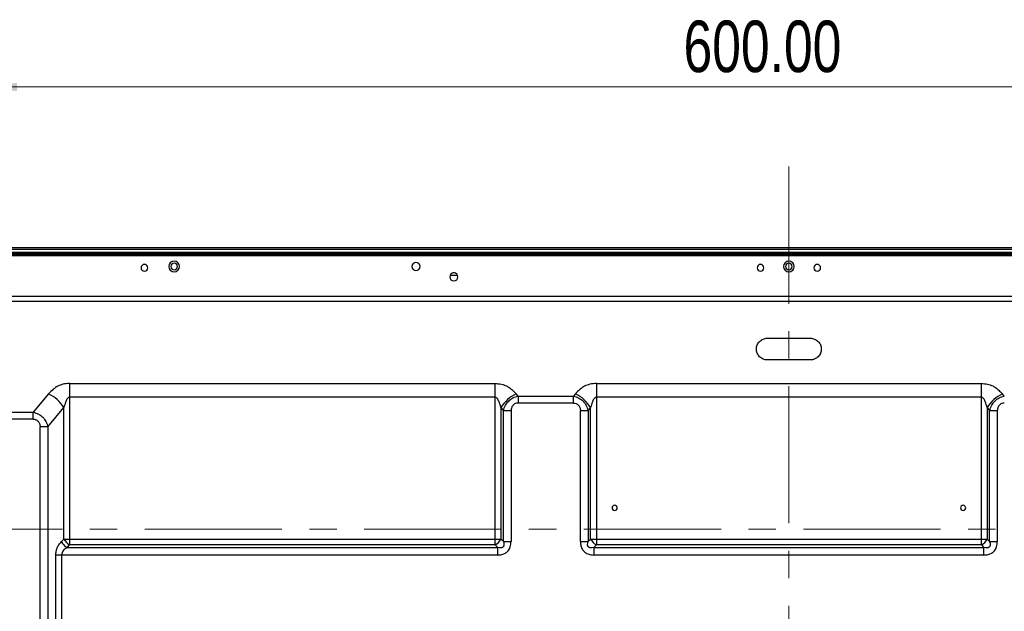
# Model space of a CAD drawing. Header units: millimetres. Extents: x 0 to 1118, y 0 to 864.
# Tile 74 of 256: x 803 to 894, y 460 to 514. Entities that reach past the tile are written whole.
import ezdxf

# ---------------------------------------------------------------- set-up
doc = ezdxf.new("R2010")
doc.units = ezdxf.units.MM
doc.linetypes.add('CENTERX2', pattern=[20.32, 12.7, -2.54, 2.54, -2.54])
doc.styles.add('SLDTEXTSTYLE0', font='TXT', dxfattribs={"width": 0.75})
doc.dimstyles.new('SLDDIMSTYLE4', dxfattribs={"dimtxt": 4.7625, "dimasz": 3.556, "dimexe": 0, "dimexo": 0.0625, "dimgap": 1.190625, "dimtad": 1, "dimlfac": 4, "dimrnd": 1e-09, "dimzin": 4, "dimdsep": 46, "dimtxsty": 'SLDTEXTSTYLE0', "dimsah": 1, "dimcen": 0.09, "dimadec": 0, "dimazin": 1, "dimtfac": 1, "dimtofl": 0, "dimtmove": 0, "dimatfit": 3, "dimfxl": 1, "dimfrac": 2, "dimtolj": 1, "dimtzin": 12, "dimarcsym": 0})

# ---------------------------------------------------------------- blocks, each defined once
blk = doc.blocks.new('_D_15')
at = {"color": 7, "linetype": 'Continuous', "lineweight": 0}
for p, q in [((799.262, 468.125), (799.262, 509.042)), ((949.262, 468.125), (949.262, 509.042)), ((949.262, 508.042), (799.262, 508.042))]:
    blk.add_line(p, q, dxfattribs=at)
at = {"color": 7, "linetype": 'Continuous', "lineweight": 18}
for points in [[(799.262, 508.042), (802.818, 507.661), (802.818, 508.423)], [(949.262, 508.042), (945.706, 508.423), (945.706, 507.661)]]:
    blk.add_solid(points, dxfattribs=at)
at = {"color": 7, "linetype": 'Continuous', "lineweight": 18, "insert": (864.511, 514.182), "char_height": 4.7625, "attachment_point": 1, "style": 'SLDTEXTSTYLE0'}
blk.add_mtext('600.00', dxfattribs=at)

msp = doc.modelspace()

# ---------------------------------------------------------------- linework, layer by layer
at = {"color": 7, "linetype": 'CENTERX2', "lineweight": 18}
for p, q in [((874.2623, 500.6948), (874.2623, 274.2629)), ((949.2623, 467.1253), (799.2623, 467.1253))]:
    msp.add_line(p, q, dxfattribs=at)
at = {"color": 7, "linetype": 'Continuous', "lineweight": 25}
for p, q in [((1053.5473, 493.1706), (694.9773, 493.1706)), ((694.9773, 493.0456), (1053.5473, 493.0456)), ((692.7023, 492.5456), (1055.8223, 492.5456)), ((1055.8223, 492.4206), (692.7023, 492.4206)), ((694.9773, 492.7456), (1053.5473, 492.7456)), ((694.9773, 492.6706), (1053.5473, 492.6706)), ((843.6071, 490.5919), (842.8975, 490.5919)), ((843.3048, 490.8419), (843.1998, 490.8419)), ((696.582, 488.6786), (1051.9426, 488.6786)), ((1051.9426, 488.1965), (696.582, 488.1965)), ((872.2623, 484.7956), (876.2623, 484.7956)), ((876.2623, 482.7956), (872.2623, 482.7956)), ((807.698, 480.621), (847.0766, 480.621)), ((807.698, 480.621), (807.698, 479.3354)), ((847.0766, 479.3354), (847.0766, 480.621)), ((856.448, 480.621), (892.0766, 480.621)), ((856.448, 480.621), (856.448, 479.3354)), ((892.0766, 479.3354), (892.0766, 480.621)), ((805.7534, 479.6611), (804.3249, 477.9586)), ((807.698, 479.3354), (807.698, 466.2163)), ((847.0766, 479.3354), (807.698, 479.3354)), ((847.0766, 466.2163), (847.0766, 479.3354)), ((849.1997, 479.4483), (849.0212, 479.6611)), ((849.1997, 479.4483), (854.3249, 479.4483)), ((849.1997, 479.4483), (849.1997, 478.8056)), ((854.5034, 479.6611), (854.3249, 479.4483)), ((854.3249, 478.8056), (854.3249, 479.4483)), ((856.448, 479.3354), (856.448, 466.2163)), ((892.0766, 479.3354), (856.448, 479.3354)), ((892.0766, 466.2163), (892.0766, 479.3354)), ((894.1997, 479.4483), (894.0212, 479.6611)), ((854.3249, 478.8056), (849.1997, 478.8056)), ((794.1997, 477.9586), (804.3249, 477.9586)), ((804.3249, 477.3159), (804.3249, 477.9586)), ((805.6802, 476.6028), (807.1676, 478.3755)), ((807.1676, 466.2163), (807.1676, 478.3755)), ((847.607, 478.3755), (847.8444, 478.0925)), ((847.607, 478.3755), (847.607, 466.2163)), ((848.5515, 478.0925), (847.8444, 478.0925)), ((847.8444, 465.9788), (847.8444, 478.0925)), ((848.5515, 478.0925), (848.5515, 465.9788)), ((854.9731, 465.9788), (854.9731, 478.0925)), ((855.6802, 478.0925), (854.9731, 478.0925)), ((855.6802, 478.0925), (855.9176, 478.3755)), ((855.6802, 478.0925), (855.6802, 465.9788)), ((855.9176, 466.2163), (855.9176, 478.3755)), ((892.607, 478.3755), (892.8444, 478.0925)), ((892.607, 478.3755), (892.607, 466.2163)), ((893.5515, 478.0925), (892.8444, 478.0925)), ((892.8444, 465.9788), (892.8444, 478.0925)), ((893.5515, 478.0925), (893.5515, 465.9788)), ((804.3249, 477.3159), (794.1997, 477.3159)), ((804.9731, 430.2288), (804.9731, 476.6028)), ((805.6802, 476.6028), (804.9731, 476.6028)), ((805.6802, 476.6028), (805.6802, 430.2288)), ((807.1676, 466.2163), (806.9302, 465.9788)), ((807.1676, 466.2163), (807.698, 466.2163)), ((807.4605, 465.4485), (807.698, 465.6859)), ((807.698, 466.2163), (847.0766, 466.2163)), ((807.698, 466.2163), (807.698, 465.6859)), ((847.0766, 465.6859), (807.698, 465.6859)), ((847.0766, 466.2163), (847.607, 466.2163)), ((847.0766, 465.6859), (847.0766, 466.2163)), ((847.0766, 465.6859), (847.3141, 465.4485)), ((847.8444, 465.9788), (847.607, 466.2163)), ((847.8444, 465.9788), (848.5515, 465.9788)), ((854.9731, 465.9788), (855.6802, 465.9788)), ((855.9176, 466.2163), (855.6802, 465.9788)), ((856.2105, 465.4485), (856.448, 465.6859)), ((856.448, 466.2163), (856.448, 465.6859)), ((856.448, 466.2163), (892.0766, 466.2163)), ((892.0766, 465.6859), (856.448, 465.6859)), ((892.0766, 466.2163), (892.607, 466.2163)), ((892.0766, 465.6859), (892.0766, 466.2163)), ((892.0766, 465.6859), (892.3141, 465.4485)), ((892.8444, 465.9788), (892.607, 466.2163)), ((892.8444, 465.9788), (893.5515, 465.9788)), ((806.4176, 458.3198), (806.4176, 464.7414)), ((806.948, 464.7414), (806.4176, 464.7414)), ((806.948, 464.7414), (806.948, 458.3198)), ((847.3141, 464.7414), (806.948, 464.7414)), ((807.4605, 465.4485), (847.3141, 465.4485)), ((847.3141, 464.7414), (847.3141, 465.4485)), ((856.2105, 465.4485), (856.2105, 464.7414)), ((856.2105, 465.4485), (892.3141, 465.4485)), ((892.3141, 464.7414), (856.2105, 464.7414)), ((892.3141, 464.7414), (892.3141, 465.4485))]:
    msp.add_line(p, q, dxfattribs=at)
at = {"color": 7, "linetype": 'Continuous', "lineweight": 25, "flags": 128}
msp.add_lwpolyline([(855.9176, 466.2163), (855.9722, 466.2163), (856.0313, 466.2163), (856.0944, 466.2163), (856.1609, 466.2163), (856.2302, 466.2163), (856.3016, 466.2163), (856.3744, 466.2163), (856.448, 466.2163)], dxfattribs=at)
at = {"color": 7, "linetype": 'Continuous', "lineweight": 25}
for centre, radius, start, end in [((814.6173, 491.3169), 0.3125, 90, 270), ((814.6173, 491.3169), 0.3125, 270, 90), ((817.3673, 491.4331), 0.5, 90, 270), ((817.3673, 491.4331), 0.3125, 0, 180), ((817.3673, 491.4331), 0.3125, 180, 0), ((817.3673, 491.4331), 0.5, 270, 90), ((839.7523, 491.4331), 0.375, 0, 180), ((839.7523, 491.4331), 0.375, 180, 0), ((871.6373, 491.3169), 0.3125, 90, 270), ((871.6373, 491.3169), 0.3125, 270, 90), ((874.2623, 491.4331), 0.5, 90, 270), ((874.2623, 491.4331), 0.3125, 0, 180), ((874.2623, 491.4331), 0.3125, 180, 0), ((874.2623, 491.4331), 0.5, 270, 90), ((876.8873, 491.3169), 0.3125, 90, 270), ((876.8873, 491.3169), 0.3125, 270, 90), ((843.2523, 490.4706), 0.375, 90, 270), ((843.2523, 490.4706), 0.375, 270, 90), ((804.2004, 476.532), 3.4932, 31.851873, 63.604007), ((850.5742, 476.532), 3.4932, 116.395994, 148.148123), ((852.9504, 476.532), 3.4932, 31.851878, 63.604006), ((895.5742, 476.532), 3.4932, 116.395994, 148.148123), ((858.1373, 469.1056), 0.2375, 0, 180), ((890.3873, 469.1056), 0.2375, 0, 180), ((858.1373, 469.1056), 0.2375, 180, 0), ((890.3873, 469.1056), 0.2375, 180, 0), ((808.2624, 466.7807), 1.2317, 207.273774, 242.726224), ((846.5122, 466.7807), 1.2317, 297.273776, 332.726222), ((857.0124, 466.7807), 1.2317, 207.273783, 242.726219), ((891.5122, 466.7807), 1.2317, 297.273776, 332.726222)]:
    msp.add_arc(centre, radius, start, end, dxfattribs=at)
for points, knots in [([(872.2623, 482.7956), (872.1964, 482.7991), (872.0647, 482.8059), (871.8761, 482.8651), (871.7027, 482.9598), (871.4951, 483.1302), (871.302, 483.4109), (871.2416, 483.7956), (871.302, 484.1803), (871.4951, 484.4609), (871.7026, 484.6314), (871.876, 484.7261), (872.0647, 484.7853), (872.1964, 484.7922), (872.2623, 484.7956)], [0, 0, 0, 0, 0.05431752, 0.1084893, 0.1658452, 0.22921514, 0.35869158, 0.49999636, 0.64124026, 0.77077727, 0.83413206, 0.89148194, 0.94566057, 1, 1, 1, 1]), ([(876.2623, 484.7956), (876.3282, 484.7922), (876.4599, 484.7853), (876.6486, 484.7261), (876.8219, 484.6314), (877.0295, 484.461), (877.2226, 484.1803), (877.283, 483.7957), (877.2226, 483.411), (877.0295, 483.1303), (876.822, 482.9598), (876.6486, 482.8651), (876.4599, 482.8059), (876.3282, 482.7991), (876.2623, 482.7956)], [0, 0, 0, 0, 0.0543175, 0.1084893, 0.1658452, 0.2292151, 0.3586916, 0.4999964, 0.6412403, 0.7707773, 0.8341321, 0.8914819, 0.9456606, 1, 1, 1, 1]), ([(807.698, 480.621), (807.4899, 480.6009), (807.1051, 480.5637), (806.5787, 480.3718), (806.1409, 480.058), (805.8913, 479.8023), (805.7534, 479.6611)], [0, 0, 0, 0, 0.260101, 0.4809116, 0.7131258, 1, 1, 1, 1]), ([(847.0766, 480.621), (847.2698, 480.6009), (847.6341, 480.563), (848.0837, 480.4223), (848.4175, 480.2177), (848.7098, 479.9691), (848.9091, 479.7719), (849.0212, 479.6611)], [0, 0, 0, 0, 0.24246232, 0.45720359, 0.59429663, 0.77195428, 1, 1, 1, 1]), ([(856.448, 480.621), (856.2399, 480.6009), (855.8551, 480.5637), (855.3287, 480.3718), (854.8909, 480.058), (854.6413, 479.8023), (854.5034, 479.6611)], [0, 0, 0, 0, 0.260101, 0.4809116, 0.7131258, 1, 1, 1, 1]), ([(892.0766, 480.621), (892.2698, 480.6009), (892.6341, 480.563), (893.0837, 480.4223), (893.4175, 480.2177), (893.7098, 479.9691), (893.9091, 479.7719), (894.0212, 479.6611)], [0, 0, 0, 0, 0.2424623, 0.4572036, 0.5942966, 0.7719543, 1, 1, 1, 1]), ([(807.698, 479.3354), (807.6789, 479.3328), (807.6419, 479.3279), (807.5668, 479.2922), (807.4895, 479.2089), (807.4018, 479.0767), (807.2768, 478.801), (807.2141, 478.5564), (807.1676, 478.3755)], [0, 0, 0, 0, 0.049162, 0.0950867, 0.2110851, 0.3376602, 0.5100468, 1, 1, 1, 1]), ([(847.607, 478.3755), (847.5588, 478.5633), (847.4957, 478.8096), (847.3684, 479.0837), (847.2845, 479.21), (847.2079, 479.2918), (847.1326, 479.3278), (847.0957, 479.3328), (847.0766, 479.3354)], [0, 0, 0, 0, 0.5084086, 0.6664034, 0.7880514, 0.9049586, 0.9509298, 1, 1, 1, 1]), ([(847.8444, 478.0925), (847.8961, 478.2636), (847.9955, 478.5924), (848.3106, 479.0043), (848.7178, 479.3103), (849.0368, 479.4017), (849.1997, 479.4483)], [0, 0, 0, 0, 0.265724, 0.5107362, 0.7502655, 1, 1, 1, 1]), ([(854.3249, 479.4483), (854.4937, 479.3988), (854.8205, 479.3028), (855.23, 478.9884), (855.5364, 478.5789), (855.6313, 478.2578), (855.6802, 478.0925)], [0, 0, 0, 0, 0.2593049, 0.5019847, 0.7437804, 1, 1, 1, 1]), ([(856.448, 479.3354), (856.4289, 479.3328), (856.3919, 479.3279), (856.3168, 479.2922), (856.2395, 479.2089), (856.1518, 479.0767), (856.0268, 478.801), (855.9641, 478.5564), (855.9176, 478.3755)], [0, 0, 0, 0, 0.049162, 0.0950867, 0.2110851, 0.3376602, 0.5100469, 1, 1, 1, 1]), ([(892.607, 478.3755), (892.5588, 478.5633), (892.4957, 478.8096), (892.3684, 479.0837), (892.2845, 479.21), (892.2079, 479.2918), (892.1326, 479.3278), (892.0957, 479.3328), (892.0766, 479.3354)], [0, 0, 0, 0, 0.5084086, 0.6664034, 0.7880514, 0.9049586, 0.9509298, 1, 1, 1, 1]), ([(892.8444, 478.0925), (892.8961, 478.2636), (892.9955, 478.5924), (893.3106, 479.0043), (893.7178, 479.3103), (894.0368, 479.4017), (894.1997, 479.4483)], [0, 0, 0, 0, 0.265724, 0.5107362, 0.7502655, 1, 1, 1, 1]), ([(849.1997, 478.8056), (849.1098, 478.7942), (848.9791, 478.7777), (848.8295, 478.6902), (848.705, 478.5784), (848.5836, 478.3782), (848.5628, 478.1927), (848.5515, 478.0925)], [0, 0, 0, 0, 0.2507601, 0.3645541, 0.4805866, 0.7194298, 1, 1, 1, 1]), ([(854.3249, 478.8056), (854.413, 478.795), (854.5407, 478.7797), (854.6876, 478.6944), (854.8126, 478.5841), (854.9428, 478.3852), (854.9624, 478.1955), (854.9731, 478.0925)], [0, 0, 0, 0, 0.2454824, 0.3558764, 0.4709284, 0.7129372, 1, 1, 1, 1]), ([(894.1997, 478.8056), (894.1098, 478.7942), (893.9791, 478.7777), (893.8295, 478.6902), (893.705, 478.5784), (893.5836, 478.3782), (893.5628, 478.1927), (893.5515, 478.0925)], [0, 0, 0, 0, 0.2507601, 0.3645541, 0.4805866, 0.7194298, 1, 1, 1, 1]), ([(804.3249, 477.9586), (804.4937, 477.9091), (804.8205, 477.8131), (805.23, 477.4987), (805.5364, 477.0892), (805.6313, 476.7681), (805.6802, 476.6028)], [0, 0, 0, 0, 0.2593049, 0.5019847, 0.7437804, 1, 1, 1, 1]), ([(804.3249, 477.3159), (804.413, 477.3053), (804.5407, 477.29), (804.6876, 477.2047), (804.8126, 477.0944), (804.9428, 476.8955), (804.9624, 476.7058), (804.9731, 476.6028)], [0, 0, 0, 0, 0.24548242, 0.35587644, 0.47092836, 0.71293724, 1, 1, 1, 1]), ([(806.4176, 464.7414), (806.4258, 464.8595), (806.4416, 465.0876), (806.5372, 465.4144), (806.7033, 465.7148), (806.8496, 465.885), (806.9302, 465.9788)], [0, 0, 0, 0, 0.2383473, 0.4604983, 0.7027107, 1, 1, 1, 1]), ([(847.8444, 465.9788), (847.868, 465.885), (847.902, 465.7502), (847.8777, 465.5889), (847.8417, 465.5147), (847.8037, 465.4709), (847.7561, 465.4387), (847.6826, 465.4105), (847.5297, 465.3942), (847.4027, 465.4262), (847.3141, 465.4485)], [0, 0, 0, 0, 0.2800947, 0.4025534, 0.4591688, 0.5121779, 0.5640137, 0.6198065, 0.7349016, 1, 1, 1, 1]), ([(847.3141, 464.7414), (847.4437, 464.7491), (847.6919, 464.7638), (848.0324, 464.903), (848.3172, 465.1467), (848.5183, 465.5196), (848.5399, 465.8186), (848.5515, 465.9788)], [0, 0, 0, 0, 0.1964278, 0.3762728, 0.5481735, 0.7578623, 1, 1, 1, 1]), ([(854.9731, 465.9788), (854.9808, 465.8493), (854.9955, 465.601), (855.1347, 465.2605), (855.3784, 464.9757), (855.7513, 464.7746), (856.0503, 464.753), (856.2105, 464.7414)], [0, 0, 0, 0, 0.1964277, 0.3762728, 0.5481735, 0.7578623, 1, 1, 1, 1]), ([(856.2105, 465.4485), (856.1167, 465.4249), (855.9819, 465.3909), (855.8206, 465.4152), (855.7464, 465.4512), (855.7026, 465.4892), (855.6704, 465.5368), (855.6422, 465.6103), (855.6259, 465.7632), (855.6579, 465.8902), (855.6802, 465.9788)], [0, 0, 0, 0, 0.28009459, 0.40255328, 0.45916869, 0.51217777, 0.56401361, 0.61980636, 0.73490155, 1, 1, 1, 1]), ([(892.8444, 465.9788), (892.868, 465.885), (892.902, 465.7502), (892.8777, 465.5889), (892.8417, 465.5147), (892.8037, 465.4709), (892.7561, 465.4387), (892.6826, 465.4105), (892.5297, 465.3942), (892.4027, 465.4262), (892.3141, 465.4485)], [0, 0, 0, 0, 0.2800946, 0.4025533, 0.4591687, 0.5121778, 0.5640136, 0.6198064, 0.7349016, 1, 1, 1, 1]), ([(892.3141, 464.7414), (892.4437, 464.7491), (892.6919, 464.7638), (893.0324, 464.903), (893.3172, 465.1467), (893.5183, 465.5196), (893.5399, 465.8186), (893.5515, 465.9788)], [0, 0, 0, 0, 0.1964277, 0.3762728, 0.5481735, 0.7578623, 1, 1, 1, 1]), ([(807.4605, 465.4485), (807.3745, 465.3897), (807.2341, 465.2937), (807.0636, 465.1294), (806.9868, 464.9447), (806.9621, 464.8153), (806.948, 464.7414)], [0, 0, 0, 0, 0.3620792, 0.5911611, 0.7666904, 1, 1, 1, 1])]:
    msp.add_open_spline(points, degree=3, knots=knots, dxfattribs=at)
msp.add_open_spline([(806.9302, 465.9788), (806.9604, 465.9254), (807.0209, 465.8184), (807.1513, 465.6696), (807.3001, 465.5392), (807.407, 465.4787), (807.4605, 465.4485)], degree=3, dxfattribs=at)

# ---------------------------------------------------------------- dimensions: what is measured, and where the dimension line sits
at = {"color": 7, "linetype": 'Continuous', "lineweight": 18}
dim = msp.add_linear_dim(base=(799.2623, 508.0424), p1=(949.2623, 467.1253), p2=(799.2623, 467.1253), dimstyle='SLDDIMSTYLE4', dxfattribs=at)
dim.commit()
dim.dimension.update_dxf_attribs({"geometry": '_D_15', "text_midpoint": (874.1856, 508.0424), "dimtype": 160})

doc.saveas('drawing.dxf')
